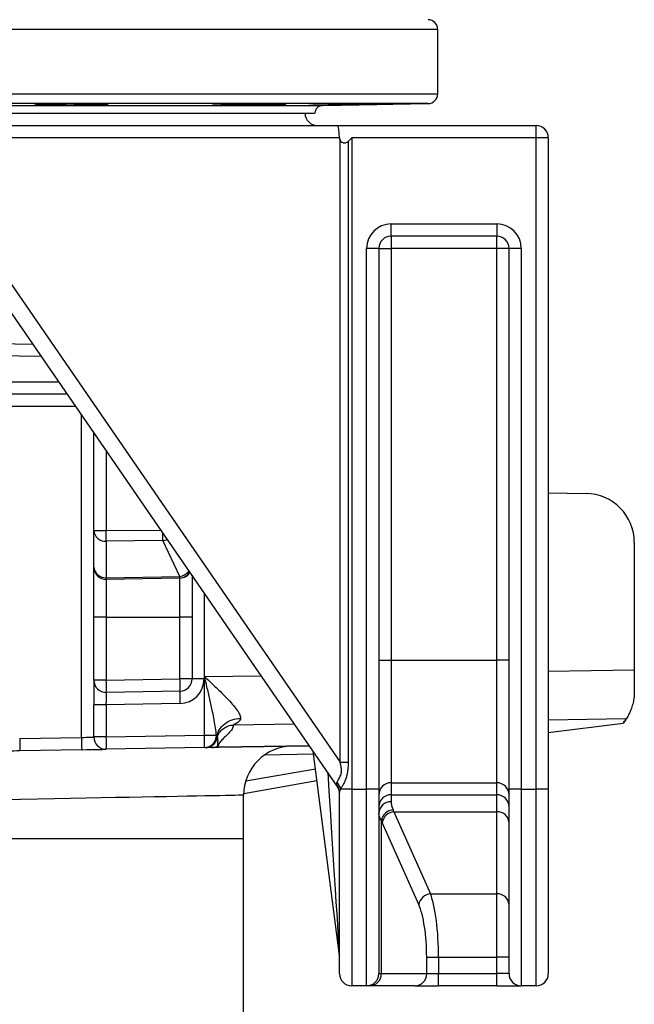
# Model space of a CAD drawing. Header units: millimetres. Extents: x 2363 to 4557, y 1092 to 5762.
# Tile 7 of 26: x 3532 to 4033, y 2287 to 3088. Entities that reach past the tile are written whole.
import ezdxf

# ---------------------------------------------------------------- set-up
doc = ezdxf.new("R2010")
doc.units = ezdxf.units.MM
doc.header["$LTSCALE"] = 2

msp = doc.modelspace()

# ---------------------------------------------------------------- linework, layer by layer
at = {"color": 8, "linetype": 'Continuous', "lineweight": 25}
for p, q in [((3872.76, 3080.01), (2692.76, 3080.01)), ((2692.76, 3027.73), (3872.76, 3027.73)), ((3864.89, 3019.73), (2700.62, 3019.73)), ((3771.09, 3018.23), (3779.04, 3018.23)), ((3550.17, 2814.01), (3416.45, 2816.35)), ((3412.55, 2793.27), (3564.46, 2793.27)), ((3578.24, 2773.27), (3430.8, 2773.27)), ((3582.76, 2504.02), (3582.76, 2766.71)), ((3602.93, 2737.42), (3602.93, 2672.34)), ((3602.93, 2672.34), (3647.45, 2672.79)), ((3682.58, 2621.8), (3682.58, 2551.7)), ((3962.76, 2557.89), (4032.76, 2558.99)), ((3682.93, 2553.49), (3729.14, 2554.21)), ((4026.11, 2519.11), (3962.76, 2518.11)), ((3756.25, 2514.87), (3706.51, 2514.08)), ((3694.79, 2496.03), (3768.34, 2497.31)), ((3771.67, 2490.31), (3731.58, 2489.61)), ((3716.46, 2468.57), (3773.18, 2478.57)), ((2850.76, 2421.87), (3714.76, 2421.87))]:
    msp.add_line(p, q, dxfattribs=at)
at = {"color": 7, "linetype": 'Continuous', "lineweight": 25}
for p, q in [((3872.76, 3027.73), (3872.76, 3080.01)), ((3387.86, 3018.23), (3551.41, 3018.23)), ((3565.47, 3018.23), (3690.65, 3018.23)), ((3689.59, 3018.27), (3690.65, 3018.23)), ((3700.04, 3018.23), (3767.79, 3018.23)), ((3767.79, 3018.23), (3767.77, 3018.18)), ((3779.04, 3018.23), (3864.89, 3019.73)), ((2792.76, 3011.84), (3772.76, 3011.84)), ((3507.02, 3001.87), (3790.89, 3001.87)), ((3790.89, 3001.87), (3952.76, 3001.87)), ((3952.76, 2991.87), (3952.76, 3001.87)), ((3792.76, 2991.87), (3510.63, 2991.87)), ((3793.28, 2483.97), (3793.28, 2989.86)), ((3799.82, 2988.94), (3802.76, 2991.87)), ((3799.82, 2988.94), (3799.82, 2483.97)), ((3802.76, 2991.87), (3802.76, 2461.87)), ((3952.76, 2991.87), (3802.76, 2991.87)), ((3952.76, 2461.87), (3952.76, 2991.87)), ((3962.76, 2991.87), (3952.76, 2991.87)), ((3962.76, 2991.87), (3962.76, 2461.87)), ((3834.76, 2921.87), (3920.76, 2921.87)), ((3834.76, 2911.87), (3834.76, 2921.87)), ((3920.76, 2921.87), (3920.76, 2911.87)), ((3920.76, 2911.87), (3834.76, 2911.87)), ((3834.76, 2911.87), (3834.76, 2901.87)), ((3920.76, 2901.87), (3920.76, 2911.87)), ((3814.76, 2461.87), (3814.76, 2901.87)), ((3824.76, 2901.87), (3814.76, 2901.87)), ((3824.76, 2901.87), (3824.76, 2461.87)), ((3824.76, 2901.87), (3834.76, 2901.87)), ((3834.76, 2901.87), (3834.76, 2566.78)), ((3920.76, 2901.87), (3834.76, 2901.87)), ((3930.76, 2901.87), (3920.76, 2901.87)), ((3920.76, 2566.78), (3920.76, 2901.87)), ((3940.76, 2901.87), (3930.76, 2901.87)), ((3930.76, 2461.87), (3930.76, 2901.87)), ((3940.76, 2901.87), (3940.76, 2461.87)), ((3510.63, 2894.28), (3793.28, 2483.97)), ((3790.99, 2464.43), (3498.78, 2888.61)), ((3418.14, 2826.31), (3543.2, 2824.13)), ((3571.35, 2783.27), (3410.85, 2783.27)), ((3592.76, 2672.34), (3592.76, 2752.19)), ((3962.76, 2703.09), (3993.45, 2702.56)), ((3592.76, 2672.34), (3602.93, 2672.34)), ((3592.76, 2642.65), (3592.76, 2672.34)), ((3649.07, 2664.15), (3602.93, 2663.68)), ((3602.93, 2663.68), (3602.93, 2633.99)), ((3662.71, 2635.03), (3649.07, 2664.15)), ((4032.76, 2662.56), (4032.76, 2558.99)), ((3592.76, 2601.87), (3592.76, 2642.65)), ((3672.76, 2636.06), (3672.76, 2601.87)), ((3602.93, 2633.99), (3662.71, 2635.03)), ((3662.71, 2633.69), (3602.93, 2632.65)), ((3602.93, 2632.65), (3602.93, 2601.87)), ((3662.93, 2633.7), (3662.71, 2633.69)), ((3662.93, 2601.87), (3662.93, 2633.7)), ((3602.93, 2601.87), (3592.76, 2601.87)), ((3592.76, 2550.65), (3592.76, 2601.87)), ((3602.93, 2601.87), (3662.93, 2601.87)), ((3602.93, 2601.87), (3602.93, 2550.65)), ((3672.76, 2601.87), (3662.93, 2601.87)), ((3662.93, 2551.7), (3662.93, 2601.87)), ((3672.76, 2601.87), (3672.76, 2551.7)), ((3824.76, 2566.78), (3834.76, 2566.78)), ((3834.76, 2566.78), (3834.76, 2467.16)), ((3834.76, 2566.78), (3920.76, 2566.78)), ((3920.76, 2467.16), (3920.76, 2566.78)), ((3930.76, 2566.78), (3920.76, 2566.78)), ((4032.76, 2558.99), (4032.76, 2541.18)), ((3602.93, 2550.65), (3592.76, 2550.65)), ((3592.76, 2550.65), (3592.76, 2530.65)), ((3602.93, 2550.65), (3662.93, 2551.7)), ((3672.76, 2551.7), (3662.93, 2551.7)), ((3682.58, 2551.7), (3672.76, 2551.7)), ((3682.93, 2505.76), (3682.93, 2553.49)), ((3662.93, 2541.7), (3602.93, 2540.65)), ((3662.93, 2531.7), (3602.93, 2530.65)), ((3602.93, 2530.65), (3592.76, 2530.65)), ((3592.76, 2504.37), (3592.76, 2530.65)), ((3602.93, 2530.65), (3602.93, 2504.37)), ((4024.24, 2516.5), (4023.62, 2515.55)), ((3962.76, 2508.08), (4023.62, 2515.55)), ((3532.45, 2503.14), (3582.76, 2504.02)), ((3602.93, 2504.37), (3592.76, 2504.37)), ((3602.93, 2504.37), (3682.93, 2505.76)), ((3682.93, 2505.76), (3692.6, 2505.76)), ((3692.6, 2505.76), (3692.94, 2504.61)), ((3582.93, 2494.02), (3532.62, 2493.14)), ((3682.93, 2495.76), (3602.93, 2494.37)), ((3683.2, 2495.77), (3682.93, 2495.76)), ((3693.74, 2496), (3694.79, 2496.03)), ((3694.79, 2495.97), (3693.91, 2495.95)), ((3768.38, 2497.26), (3694.79, 2495.97)), ((3792.67, 2326.5), (3771.33, 2492.97)), ((3793.28, 2483.97), (3799.82, 2483.97)), ((3774.45, 2468.67), (3714.77, 2458.14)), ((3802.76, 2461.87), (3793.66, 2461.87)), ((3802.76, 2461.87), (3802.76, 2301.87)), ((3802.76, 2461.87), (3814.76, 2461.87)), ((3814.76, 2301.87), (3814.76, 2461.87)), ((3824.76, 2461.87), (3814.76, 2461.87)), ((3824.76, 2461.87), (3824.76, 2311.87)), ((3834.76, 2467.16), (3920.76, 2467.16)), ((3834.76, 2467.16), (3834.76, 2457.39)), ((3920.76, 2457.39), (3920.76, 2467.16)), ((3930.76, 2311.87), (3930.76, 2461.87)), ((3940.76, 2461.87), (3930.76, 2461.87)), ((3940.76, 2461.87), (3952.76, 2461.87)), ((3940.76, 2461.87), (3940.76, 2301.87)), ((3952.76, 2301.87), (3952.76, 2461.87)), ((3962.76, 2461.87), (3952.76, 2461.87)), ((3962.76, 2461.87), (3962.76, 2311.87)), ((3714.76, 2421.87), (3714.76, 2457.01)), ((3792.76, 2311.87), (3792.76, 2459.17)), ((3834.76, 2457.39), (3920.76, 2457.39)), ((3834.76, 2457.39), (3834.76, 2451.69)), ((3920.76, 2443.49), (3920.76, 2457.39)), ((3837.13, 2443.49), (3920.76, 2443.49)), ((3837.13, 2443.49), (3866.9, 2376.72)), ((3920.76, 2376.72), (3920.76, 2443.49)), ((3826.8, 2436.37), (3826.8, 2311.87)), ((3857.24, 2368.15), (3827.47, 2434.91)), ((3714.76, 2083.71), (3714.76, 2421.87)), ((3866.9, 2376.72), (3920.76, 2376.72)), ((3920.76, 2325.29), (3920.76, 2376.72)), ((3863.74, 2311.87), (3863.74, 2325.29)), ((3863.74, 2325.29), (3873.4, 2325.29)), ((3873.4, 2325.29), (3920.76, 2325.29)), ((3873.4, 2325.29), (3873.4, 2311.87)), ((3930.76, 2325.29), (3920.76, 2325.29)), ((3920.76, 2311.87), (3920.76, 2325.29)), ((3824.76, 2311.87), (3826.8, 2311.87)), ((3826.8, 2311.87), (3863.74, 2311.87)), ((3863.74, 2311.87), (3873.4, 2311.87)), ((3873.4, 2301.87), (3873.4, 2311.87)), ((3873.4, 2311.87), (3920.76, 2311.87)), ((3930.76, 2311.87), (3920.76, 2311.87)), ((3920.76, 2301.87), (3920.76, 2311.87)), ((3814.76, 2301.87), (3802.76, 2301.87)), ((3817.14, 2301.87), (3814.76, 2301.87)), ((3854.08, 2301.87), (3817.14, 2301.87)), ((3854.08, 2301.87), (3873.4, 2301.87)), ((3920.76, 2301.87), (3873.4, 2301.87)), ((3920.76, 2301.87), (3940.76, 2301.87)), ((3952.76, 2301.87), (3940.76, 2301.87))]:
    msp.add_line(p, q, dxfattribs=at)
at = {"color": 7, "linetype": 'Continuous', "lineweight": 25, "flags": 128}
for points in [[(3532.45, 2503.14), (3532.48, 2501.19), (3532.52, 2499.31), (3532.55, 2497.58), (3532.57, 2496.07), (3532.6, 2494.83), (3532.61, 2493.9), (3532.62, 2493.33), (3532.62, 2493.14)], [(3582.76, 2504.02), (3584.71, 2504.09), (3586.58, 2504.15), (3588.31, 2504.21), (3589.83, 2504.26), (3591.07, 2504.31), (3591.99, 2504.34), (3592.56, 2504.36), (3592.76, 2504.37)], [(3582.76, 2504.02), (3582.79, 2502.07), (3582.82, 2500.19), (3582.85, 2498.46), (3582.88, 2496.95), (3582.9, 2495.7), (3582.92, 2494.78), (3582.93, 2494.21), (3582.93, 2494.02)], [(3582.93, 2494.02), (3586.83, 2494.09), (3590.58, 2494.15), (3594.04, 2494.21), (3597.07, 2494.27), (3599.56, 2494.31), (3601.41, 2494.34), (3602.55, 2494.36), (3602.93, 2494.37)]]:
    msp.add_lwpolyline(points, dxfattribs=at)
at = {"color": 8, "linetype": 'Continuous', "lineweight": 25, "flags": 128}
msp.add_lwpolyline([(3714.76, 2457.01), (3714.67, 2457.01), (3713.98, 2457), (3712.57, 2456.97), (3710.46, 2456.93), (3707.64, 2456.88), (3704.12, 2456.81), (3699.9, 2456.73), (3695, 2456.63), (3689.43, 2456.53), (3683.18, 2456.41), (3676.27, 2456.28), (3668.71, 2456.13), (3660.52, 2455.98), (3651.71, 2455.81), (3642.29, 2455.63), (3632.27, 2455.44), (3621.68, 2455.24), (3610.54, 2455.02), (3598.85, 2454.8), (3586.64, 2454.57), (3573.93, 2454.33), (3560.74, 2454.07), (3547.1, 2453.81), (3533.02, 2453.55), (3518.52, 2453.27)], dxfattribs=at)
at = {"color": 7, "linetype": 'Continuous', "lineweight": 25}
for centre, radius, start, end in [((3864.76, 3080.01), 8, 0, 89), ((3864.76, 3027.73), 8, 271, 0), ((3779.16, 3011.84), 6.4, 91, 180), ((3774.76, 3011.87), 10, 180, 270), ((3952.76, 2991.87), 10, 0, 90), ((3834.76, 2901.87), 20, 90, 180), ((3920.76, 2901.87), 20, 0, 90), ((3834.76, 2901.87), 10, 90, 180), ((3920.76, 2901.87), 10, 0, 90), ((3992.76, 2662.56), 40, 0, 89), ((3602.16, 2673.08), 9.43, 184.49189, 274.71009), ((3267.1, 2668.01), 335.85, 359.26139, 0.73861), ((3602.16, 2643.39), 9.43, 184.49189, 274.71009), ((3602.76, 2642.65), 10, 180, 271), ((3662.76, 2643.7), 10, 271, 327.54562), ((3573.97, 2633.32), 28.96, 358.67483, 1.32517), ((3633.59, 2634.36), 29.12, 358.68238, 1.31762), ((3602.76, 2550.65), 10, 180, 271), ((3459.7, 2545.65), 143.32, 358.001, 1.999), ((3519.7, 2546.7), 143.32, 358.00096, 1.99904), ((3662.76, 2551.7), 10, 271, 0), ((3662.58, 2551.7), 20, 271, 0), ((3806.23, 2536.7), 143.39, 178.00198, 181.99802), ((3992.76, 2541.18), 40, 321.91317, 326.51054), ((3602.76, 2504.37), 10, 180, 271), ((3459.71, 2499.37), 143.31, 358.00092, 1.99908), ((3539.63, 2500.76), 143.38, 358.00193, 1.99807), ((3682.68, 2505.68), 9.92, 271.43588, 0.46681), ((3683.47, 2505.78), 10, 270.99842, 346.59809), ((3689.07, 2505.5), 9.63, 271.02194, 296.7068), ((3693.92, 2496.3), 0.355, 239.1088, 267.7831), ((3693.54, 2496), 1.26, 358.74939, 1.25061), ((3754.76, 2457.01), 40, 91, 180.06395), ((3782.67, 2459.94), 11.15, 9.97076, 43.29022), ((3783.25, 2459.16), 9.5, 0.09406, 38.3267), ((3782.76, 2458.76), 10, 0, 34.56252), ((3834.74, 2457.18), 9.98, 89.89182, 179.89056), ((3920.77, 2457.18), 9.98, 0.10944, 90.10818), ((3834.74, 2447.41), 9.98, 89.89182, 179.88919), ((3834.46, 2441.98), 9.71, 88.25848, 178.14863), ((3920.77, 2447.41), 9.98, 0.11081, 90.10818), ((3837.46, 2434.29), 10.86, 95.28312, 168.95081), ((3838.13, 2432.64), 10.9, 95.24109, 167.93076), ((3921.42, 2434.14), 9.37, 4.73758, 94.05848), ((3867.9, 2365.87), 10.9, 95.24079, 167.93265), ((3921.42, 2367.38), 9.37, 4.73678, 94.05771), ((3782.76, 2325.23), 10, 0, 7.30576), ((3802.76, 2311.87), 10, 180, 270), ((3814.76, 2311.87), 10, 270, 0), ((3816.97, 2311.7), 9.83, 271.01046, 0.97559), ((3853.91, 2311.7), 9.83, 271.0106, 0.9751), ((3940.76, 2311.87), 10, 180, 270), ((3952.76, 2311.87), 10, 270, 0)]:
    msp.add_arc(centre, radius, start, end, dxfattribs=at)
at = {"color": 8, "linetype": 'Continuous', "lineweight": 25}
for centre, radius, start, end in [((3378.11, 2668.11), 270.99, 359.16325, 0.48935), ((3647.52, 2675.73), 11.69, 277.62459, 296.09146), ((3661.24, 2646.45), 11.51, 277.34569, 322.74092), ((3662.47, 2643.31), 9.62, 271.44517, 331.52027)]:
    msp.add_arc(centre, radius, start, end, dxfattribs=at)
at = {"color": 7, "linetype": 'Continuous', "lineweight": 25}
for centre, major_axis, ratio, start_param, end_param in [((3790.89, 2991.87), (0, 10), 0.186795, 4.712389, 6.283185), ((3818.59, 2991.87), (25.83, 0), 0.387097, 3.141593, 3.34403), ((3602.76, 2530.65), (0.17, 10), 0.017429, 4.713302, 6.283794), ((3782.76, 2494.01), (-8.3, 29.63), 0.02265, 2.922222, 3.07561), ((3824.71, 2357.77), (0, 100), 0.241154, 5.742133, 5.774326), ((3815.05, 2357.77), (0, 90), 0.267949, 5.742133, 5.774326), ((3860, 2325.29), (0, 60), 0.223291, 4.712389, 5.742133), ((3850.34, 2325.29), (0, 50), 0.267949, 4.712389, 5.742133)]:
    msp.add_ellipse(centre, major_axis=major_axis, ratio=ratio, start_param=start_param, end_param=end_param, dxfattribs=at)
at = {"color": 8, "linetype": 'Continuous', "lineweight": 25}
msp.add_ellipse((3782.76, 2482.51), major_axis=(-9.92, 156.01), ratio=0.000169, start_param=1.613762, end_param=3.138957, dxfattribs=at)
at = {"color": 7, "linetype": 'Continuous', "lineweight": 25}
for points, knots in [([(3544.46, 3018.44), (3544.61, 3018.41), (3544.92, 3018.37), (3546.42, 3018.31), (3548.53, 3018.26), (3550.45, 3018.24), (3551.41, 3018.23)], [0, 0, 0, 0, 0.258062, 0.516122, 0.758061, 1, 1, 1, 1]), ([(3604.38, 3019.04), (3604.34, 3019.06), (3604.25, 3019.1), (3603.06, 3019.15), (3601.1, 3019.2), (3598.35, 3019.23), (3594.94, 3019.26), (3590.94, 3019.26), (3586.48, 3019.25), (3581.66, 3019.23), (3576.65, 3019.2), (3571.57, 3019.15), (3566.58, 3019.09), (3561.81, 3019.02), (3557.39, 3018.94), (3553.46, 3018.86), (3550.12, 3018.77), (3547.47, 3018.68), (3545.61, 3018.6), (3544.56, 3018.52), (3544.53, 3018.48), (3544.51, 3018.46)], [0, 0, 0, 0, 0.046991, 0.100688, 0.154385, 0.208075, 0.261765, 0.315448, 0.369132, 0.422814, 0.476495, 0.530179, 0.583862, 0.637552, 0.691242, 0.744939, 0.798636, 0.852339, 0.906042, 0.959747, 1, 1, 1, 1]), ([(3551.41, 3018.23), (3552.52, 3018.2), (3554.77, 3018.12), (3559.43, 3018.05), (3563.24, 3018.17), (3565.47, 3018.23)], [0, 0, 0, 0, 0.286821, 0.581664, 1, 1, 1, 1]), ([(3565.47, 3018.23), (3567.09, 3018.24), (3570.33, 3018.26), (3575.39, 3018.31), (3580.42, 3018.37), (3585.3, 3018.44), (3589.86, 3018.52), (3593.99, 3018.61), (3597.56, 3018.69), (3600.48, 3018.78), (3602.64, 3018.87), (3604.07, 3018.95), (3604.3, 3019), (3604.42, 3019.03)], [0, 0, 0, 0, 0.0903287, 0.1806579, 0.2716783, 0.3626992, 0.4537302, 0.5447617, 0.635806, 0.7268508, 0.8179013, 0.908952, 1, 1, 1, 1]), ([(3749.17, 3019.17), (3749.19, 3019.18), (3749.24, 3019.21), (3748.37, 3019.23), (3746.69, 3019.26), (3744.18, 3019.26), (3740.98, 3019.25), (3737.16, 3019.23), (3732.83, 3019.2), (3728.12, 3019.15), (3723.16, 3019.09), (3718.09, 3019.02), (3713.05, 3018.94), (3708.19, 3018.86), (3703.63, 3018.77), (3699.54, 3018.68), (3695.98, 3018.6), (3693.11, 3018.51), (3690.95, 3018.44), (3689.69, 3018.37), (3689.17, 3018.32), (3689.3, 3018.31), (3689.31, 3018.31)], [0, 0, 0, 0, 0.02938, 0.083072, 0.136763, 0.190448, 0.244133, 0.297816, 0.351499, 0.405184, 0.458869, 0.51256, 0.566251, 0.619949, 0.673648, 0.727352, 0.781057, 0.834763, 0.888469, 0.942171, 0.995874, 1, 1, 1, 1]), ([(3690.65, 3018.23), (3691.21, 3018.2), (3692.36, 3018.12), (3695.37, 3018.05), (3698.31, 3018.17), (3700.04, 3018.23)], [0, 0, 0, 0, 0.286821, 0.581664, 1, 1, 1, 1]), ([(3700.04, 3018.23), (3701.38, 3018.24), (3704.05, 3018.26), (3708.64, 3018.31), (3713.51, 3018.37), (3718.56, 3018.44), (3723.62, 3018.52), (3728.57, 3018.61), (3733.25, 3018.69), (3737.54, 3018.78), (3741.3, 3018.87), (3744.45, 3018.95), (3746.86, 3019.03), (3748.56, 3019.1), (3748.98, 3019.13), (3749.19, 3019.15)], [0, 0, 0, 0, 0.076415, 0.152829, 0.22983, 0.30683, 0.383839, 0.460848, 0.537868, 0.614888, 0.691914, 0.768939, 0.845962, 0.922985, 1, 1, 1, 1]), ([(3767.75, 3018.13), (3767.95, 3018.11), (3768.43, 3018.05), (3770.1, 3018.17), (3771.09, 3018.23)], [0, 0, 0, 0, 0.413423, 1, 1, 1, 1]), ([(3827.59, 3019.25), (3827.62, 3019.25), (3827.74, 3019.26), (3827.12, 3019.26), (3825.74, 3019.25), (3823.47, 3019.23), (3820.5, 3019.2), (3816.86, 3019.15), (3812.69, 3019.09), (3808.09, 3019.02), (3803.2, 3018.94), (3798.14, 3018.86), (3793.08, 3018.77), (3788.14, 3018.68), (3783.47, 3018.6), (3779.21, 3018.51), (3775.47, 3018.44), (3772.36, 3018.37), (3770.03, 3018.31), (3768.43, 3018.26), (3768, 3018.24), (3767.79, 3018.23)], [0, 0, 0, 0, 0.012097, 0.067354, 0.122611, 0.177865, 0.23312, 0.288376, 0.343632, 0.398895, 0.454158, 0.509428, 0.564699, 0.619975, 0.675252, 0.73053, 0.785809, 0.841083, 0.896358, 0.948179, 1, 1, 1, 1]), ([(3771.09, 3018.23), (3771.94, 3018.24), (3773.63, 3018.26), (3777.05, 3018.31), (3781.02, 3018.37), (3785.47, 3018.44), (3790.27, 3018.52), (3795.28, 3018.61), (3800.36, 3018.69), (3805.36, 3018.78), (3810.14, 3018.87), (3814.58, 3018.95), (3818.52, 3019.03), (3821.89, 3019.1), (3824.54, 3019.15), (3826.5, 3019.2), (3827.1, 3019.22), (3827.4, 3019.23)], [0, 0, 0, 0, 0.066216, 0.132432, 0.199156, 0.265879, 0.33261, 0.399342, 0.466082, 0.532823, 0.599569, 0.666315, 0.733057, 0.799801, 0.866537, 0.933273, 1, 1, 1, 1]), ([(3793.28, 2989.86), (3793.43, 2989.58), (3793.61, 2989.32), (3794.03, 2988.85), (3794.27, 2988.64), (3794.79, 2988.29), (3795.08, 2988.15), (3795.68, 2987.93), (3795.99, 2987.85), (3796.62, 2987.77), (3796.95, 2987.76), (3797.59, 2987.81), (3797.91, 2987.88), (3798.82, 2988.16), (3799.38, 2988.49), (3799.82, 2988.94)], [0, 0, 0, 0, 0.125, 0.125, 0.25, 0.25, 0.375, 0.375, 0.5, 0.5, 0.625, 0.625, 0.75, 0.75, 1, 1, 1, 1]), ([(3682.93, 2553.49), (3682.94, 2553.47), (3684.88, 2551.66), (3689.24, 2547.58), (3695.88, 2541.26), (3701.86, 2535.23), (3706.57, 2530.01), (3709.48, 2526.25), (3711.2, 2523.38), (3712.11, 2521.3), (3712.24, 2520.11), (3712.31, 2519.51)], [0, 0, 0, 0, 0.001098, 0.153536, 0.345848, 0.537882, 0.667997, 0.797738, 0.869634, 0.934875, 1, 1, 1, 1]), ([(3692.6, 2505.76), (3692.4, 2507.67), (3691.72, 2513.89), (3689.74, 2523.76), (3687.28, 2535.06), (3685.05, 2544.59), (3683.59, 2550.73), (3682.94, 2553.47), (3682.93, 2553.49)], [0, 0, 0, 0, 0.124937, 0.406884, 0.618694, 0.830564, 0.99859, 1, 1, 1, 1]), ([(4032.76, 2541.18), (4032.68, 2539.34), (4032.52, 2535.65), (4031.49, 2530.87), (4030.15, 2526.79), (4028.67, 2523.47), (4027.31, 2520.98), (4026.46, 2519.62), (4026.2, 2519.23), (4026.11, 2519.11)], [0, 0, 0, 0, 0.154947, 0.310076, 0.464023, 0.618008, 0.773152, 0.928157, 1, 1, 1, 1]), ([(3692.94, 2504.61), (3693.25, 2506.62), (3693.99, 2508.58), (3696.2, 2512.17), (3697.67, 2513.79), (3701.19, 2516.49), (3703.22, 2517.57), (3707.61, 2519.06), (3709.95, 2519.47), (3712.31, 2519.51)], [0, 0, 0, 0, 0.25, 0.25, 0.5, 0.5, 0.75, 0.75, 1, 1, 1, 1]), ([(3712.31, 2519.51), (3712.31, 2519.45), (3712.3, 2519.32), (3712.28, 2519.12), (3712.23, 2518.92), (3712.17, 2518.72), (3712.09, 2518.53), (3711.99, 2518.32), (3711.87, 2518.12), (3711.73, 2517.92), (3711.58, 2517.72), (3711.33, 2517.43), (3710.9, 2517.02), (3710.23, 2516.48), (3709.48, 2515.97), (3708.77, 2515.54), (3708.21, 2515.22), (3707.76, 2514.97), (3707.41, 2514.78), (3707.13, 2514.61), (3706.9, 2514.47), (3706.73, 2514.35), (3706.6, 2514.25), (3706.52, 2514.16), (3706.51, 2514.11), (3706.51, 2514.08)], [0, 0, 0, 0, 0.021104, 0.042774, 0.065052, 0.087976, 0.111584, 0.135908, 0.160979, 0.186823, 0.213466, 0.24093, 0.306403, 0.39263, 0.499697, 0.581391, 0.651757, 0.710825, 0.758645, 0.803977, 0.847084, 0.888087, 0.927128, 0.96437, 1, 1, 1, 1]), ([(4026.9, 2520.17), (4025.95, 2518.73), (4024.9, 2517.12), (4023.74, 2515.69), (4023.62, 2515.55)], [0, 0, 0, 0, 0.900411, 1, 1, 1, 1]), ([(3693.15, 2503.44), (3693.5, 2504.87), (3694.1, 2506.32), (3695.8, 2508.97), (3696.9, 2510.17), (3699.41, 2512.12), (3700.82, 2512.86), (3703.69, 2513.83), (3705.14, 2514.06), (3706.51, 2514.08)], [0, 0, 0, 0, 0.25, 0.25, 0.5, 0.5, 0.75, 0.75, 1, 1, 1, 1]), ([(3706.51, 2514.08), (3706.26, 2512.97), (3705.74, 2510.73), (3702.61, 2507.34), (3699.24, 2504.19), (3696.35, 2501.29), (3694.26, 2498.63), (3693.91, 2496.87), (3693.74, 2496)], [0, 0, 0, 0, 0.186184, 0.372972, 0.56015, 0.707118, 0.853738, 1, 1, 1, 1]), ([(3683.2, 2495.77), (3684.4, 2495.79), (3685.59, 2496.03), (3687.81, 2496.91), (3688.84, 2497.55), (3690.61, 2499.16), (3691.35, 2500.13), (3692.44, 2502.26), (3692.8, 2503.42), (3692.94, 2504.61)], [0, 0, 0, 0, 0.25, 0.25, 0.5, 0.5, 0.75, 0.75, 1, 1, 1, 1]), ([(3693.15, 2503.44), (3693.15, 2503.44), (3693.15, 2501.35), (3693.42, 2506.72), (3693.57, 2500.73), (3693.7, 2502.04), (3693.65, 2501.04), (3693.59, 2500.58), (3693.54, 2500.13), (3693.49, 2499.58), (3693.42, 2498.78), (3693.36, 2497.87), (3693.39, 2497.22), (3693.4, 2496.9)], [0, 0, 0, 0, 0.000002, 0.043293, 0.216462, 0.389629, 0.562794, 0.649377, 0.692668, 0.779252, 0.865837, 0.932914, 1, 1, 1, 1]), ([(3532.62, 2493.14), (3525.98, 2492.85), (3512.25, 2492.25), (3498.71, 2489.85), (3491.72, 2488.61)], [0, 0, 0, 0, 0.484051, 1, 1, 1, 1]), ([(3689.25, 2495.87), (3688.64, 2495.86), (3687.42, 2495.84), (3686.57, 2495.83), (3685.96, 2495.82), (3685.44, 2495.81), (3684.96, 2495.8), (3684.76, 2495.8), (3684.39, 2495.79), (3684.33, 2495.79)], [0, 0, 0, 0, 0.090289, 0.1804726, 0.2706394, 0.3608012, 0.5411258, 0.9272548, 1, 1, 1, 1]), ([(3693.91, 2495.95), (3693.79, 2495.94), (3693.57, 2495.94), (3693.17, 2495.92), (3692.45, 2495.9), (3691.42, 2495.88), (3690.32, 2495.89), (3689.61, 2495.88), (3689.25, 2495.87)], [0, 0, 0, 0, 0.030273, 0.060397, 0.116408, 0.287906, 0.642222, 1, 1, 1, 1]), ([(3693.4, 2496.9), (3693.41, 2496.84), (3693.44, 2496.6), (3693.4, 2496.3), (3693.63, 2496.06), (3693.64, 2496.01), (3693.71, 2496), (3693.71, 2496), (3693.72, 2496), (3693.72, 2496), (3693.73, 2496), (3693.73, 2496), (3693.73, 2496), (3693.74, 2496), (3693.74, 2496)], [0, 0, 0, 0, 0.20538, 0.811841, 0.957196, 0.994214, 0.995847, 0.996349, 0.996734, 0.997121, 0.997579, 0.998362, 0.999991, 1, 1, 1, 1]), ([(3790.79, 2467.59), (3791.22, 2468.35), (3792.08, 2469.89), (3793.96, 2473.13), (3794.49, 2476.9), (3794.14, 2480.5), (3793.57, 2482.81), (3793.28, 2483.97)], [0, 0, 0, 0, 0.214191, 0.431947, 0.627598, 0.811538, 1, 1, 1, 1]), ([(3799.82, 2483.97), (3799.82, 2481.93), (3799.74, 2479.89), (3799.4, 2476.86), (3799.25, 2475.86), (3798.87, 2473.87), (3798.63, 2472.87), (3798.05, 2470.92), (3797.71, 2469.97), (3797.15, 2468.59), (3796.96, 2468.13), (3796.55, 2467.24), (3796.34, 2466.8), (3795.69, 2465.52), (3795.25, 2464.72), (3794.4, 2463.22), (3793.99, 2462.51), (3793.66, 2461.87)], [0, 0, 0, 0, 0.25, 0.25, 0.375, 0.375, 0.5, 0.5, 0.625, 0.625, 0.6875, 0.6875, 0.75, 0.75, 0.875, 0.875, 1, 1, 1, 1]), ([(3790.71, 2465.05), (3790.56, 2465.73), (3790.38, 2466.54), (3790.73, 2467.44), (3790.79, 2467.59)], [0, 0, 0, 0, 0.834341, 1, 1, 1, 1]), ([(3793.66, 2461.87), (3793.26, 2461.06), (3792.79, 2460.09), (3792.76, 2459.3), (3792.76, 2459.17)], [0, 0, 0, 0, 0.838048, 1, 1, 1, 1]), ([(3834.76, 2451.69), (3834.83, 2450.73), (3834.99, 2448.8), (3835.97, 2446.34), (3836.46, 2445.1)], [0, 0, 0, 0, 0.495646, 1, 1, 1, 1]), ([(3826.8, 2436.37), (3826.22, 2437.47), (3825.04, 2439.7), (3824.85, 2441.42), (3824.76, 2442.3)], [0, 0, 0, 0, 0.495331, 1, 1, 1, 1])]:
    msp.add_open_spline(points, degree=3, knots=knots, dxfattribs=at)
at = {"color": 8, "linetype": 'Continuous', "lineweight": 25}
msp.add_open_spline([(3692.94, 2504.61), (3692.94, 2504.61), (3692.94, 2504.61), (3693.23, 2503.41), (3693.19, 2503.46), (3693.18, 2503.46)], degree=3, knots=[0, 0, 0, 0, 0.00001, 0.835676, 1, 1, 1, 1], dxfattribs=at)

doc.saveas('drawing.dxf')
